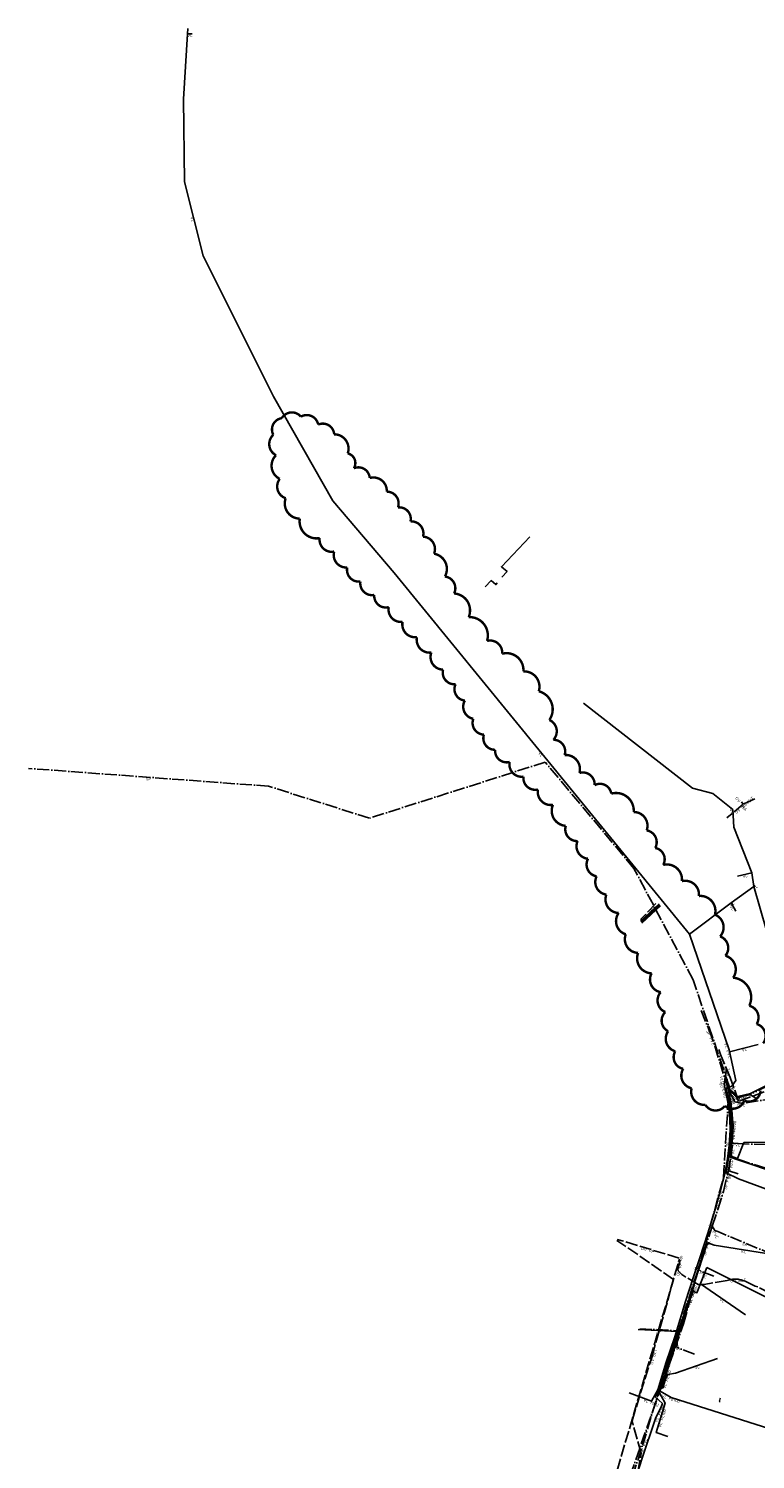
# Model space of a CAD drawing. Header units: metres. Extents: x 0 to 385757, y 0 to 6885278.
# Tile 103 of 108: x 308983 to 309284, y 6884687 to 6885278. Entities that reach past the tile are written whole.
import ezdxf

# ---------------------------------------------------------------- set-up
doc = ezdxf.new("R2010")
doc.units = ezdxf.units.M
doc.linetypes.add('Overvann', pattern=[6, 5, -1])
doc.linetypes.add('Spillvann', pattern=[7, 5, -0.9, 0.2, -0.9])
for name, color, linetype, lineweight in [('_Ny overvann', 253, 'Continuous', 50), ('K--DI---05003--Bygningsdelelinje-HUSDIV', 8, 'Continuous', 9), ('K--DI---08000--LednTraseseksjon-Over vann', 7, 'Overvann', 25), ('K--DI---08000--LednTraseseksjon-Spillvann', 3, 'Spillvann', 25), ('K--DI---08000--LednTraseseksjon-Vann', 5, 'Continuous', 25), ('K--DI---08000--LednTraseseksjon-VLU', 5, 'Continuous', 25)]:
    doc.layers.add(name, color=color, linetype=linetype, lineweight=lineweight)
doc.layers.add('_Tiltak avløp Selje', color=1, linetype='Continuous', true_color=0xff0000)
for name, color, linetype in [('K--DI---LednTraseseksjon-OV-Sosiinfo', 9, 'Continuous'), ('K--DI---LednTraseseksjon-SP-Sosiinfo', 9, 'Continuous'), ('K--DI---LednTraseseksjon-VL-Sosiinfo', 9, 'Continuous'), ('K--DI---LednTraseseksjon-VLU-Sosiinfo', 9, 'Continuous'), ('K--DI---MurFrittstående', 9, 'Continuous')]:
    doc.layers.add(name, color=color, linetype=linetype)
doc.styles.add('Focus CAT', font='isocpeur.ttf')

msp = doc.modelspace()

# ---------------------------------------------------------------- linework, layer by layer
at = {"layer": '_Ny overvann'}
msp.add_lwpolyline([(309244.3357, 6884916.3114), (309236.649, 6884909.1549)], dxfattribs=at)
at = {"layer": '_Tiltak avløp Selje', "const_width": 1}
msp.add_lwpolyline([(309287.103, 6884859.1015, 0.52056705), (309284.3919, 6884867.1047, 0.52056705), (309284.3919, 6884867.1047, 0.52056705), (309281.3913, 6884874.5999, 0.52056705), (309281.3913, 6884874.5999, 0.52056705), (309274.6837, 6884886.2238, 0.52056705), (309274.6837, 6884886.2238, 0.52056705), (309271.5065, 6884895.2999, 0.52056705), (309271.5065, 6884895.2999, 0.52056705), (309269.3175, 6884903.275, 0.52056705), (309269.3175, 6884903.275, 0.52056705), (309267.1853, 6884912.2946, 0.52056705), (309267.1853, 6884912.2946, 0.52056705), (309260.5274, 6884919.9873, 0.52056705), (309260.5274, 6884919.9873, 0.52056705), (309253.5239, 6884926.1274, 0.52056705), (309253.5239, 6884926.1274, 0.52056705), (309245.7649, 6884932.8321, 0.52056705), (309245.7649, 6884932.8321, 0.52056705), (309242.4744, 6884939.8191, 0.52056705), (309242.4744, 6884939.8191, 0.52056705), (309238.9371, 6884947.0814, 0.52056705), (309238.9371, 6884947.0814, 0.52056705), (309233.5855, 6884954.7036, 0.52056705), (309233.5855, 6884954.7036, 0.52056705), (309224.3016, 6884962.2764, 0.52056705), (309224.3016, 6884962.2764, 0.52056705), (309217.4179, 6884965.7911, 0.52056705), (309217.4179, 6884965.7911, 0.52056705), (309211.1418, 6884970.8443, 0.52056705), (309211.1418, 6884970.8443, 0.52056705), (309204.9923, 6884978.2476, 0.52056705), (309204.9923, 6884978.2476, 0.52056705), (309200.3536, 6884984.5218, 0.52056705), (309200.3536, 6884984.5218, 0.52056705), (309198.7012, 6884992.7298, 0.52056705), (309198.7012, 6884992.7298, 0.52056705), (309194.3249, 6885004.5957, 0.52056705), (309194.3249, 6885004.5957, 0.52056705), (309187.9564, 6885012.7967, 0.52056705), (309187.9564, 6885012.7967, 0.52056705), (309179.1806, 6885020.0801, 0.52056705), (309179.1806, 6885020.0801, 0.52056705), (309172.9186, 6885025.3945, 0.52056705), (309172.9186, 6885025.3945, 0.52056705), (309165.3288, 6885035.2328, 0.52056705), (309165.3288, 6885035.2328, 0.52056705), (309159.3063, 6885044.9862, 0.52056705), (309159.3063, 6885044.9862, 0.52056705), (309155.4937, 6885052.0015, 0.52056705), (309155.4937, 6885052.0015, 0.52056705), (309151.0242, 6885061.4093, 0.52056705), (309151.0242, 6885061.4093, 0.52056705), (309146.4282, 6885068.4669, 0.52056705), (309146.4282, 6885068.4669, 0.52056705), (309141.2669, 6885074.7694, 0.52056705), (309141.2669, 6885074.7694, 0.52056705), (309136.0778, 6885080.5496, 0.52056705), (309136.0778, 6885080.5496, 0.52056705), (309131.4536, 6885087.0849, 0.52056705), (309131.4536, 6885087.0849, 0.52056705), (309124.4215, 6885092.7028, 0.52056705), (309124.4215, 6885092.7028, 0.52056705), (309117.8277, 6885096.7254, 0.52056705), (309117.8277, 6885096.7254, 0.52056705), (309115.2997, 6885102.8703, 0.52056705), (309109.701, 6885110.7678, 0.52056705), (309109.701, 6885110.7678, 0.52056705), (309103.1072, 6885114.7906, 0.52056705), (309103.1072, 6885114.7906, 0.52056705), (309095.9481, 6885118.0582, 0.52056705), (309095.9481, 6885118.0582, 0.52056705), (309088.0553, 6885117.4371, 0.52056705), (309088.0553, 6885117.4371, 0.52056705), (309084.5399, 6885110.5559, 0.52056705), (309084.5399, 6885110.5559, 0.52056705), (309085.6556, 6885102.1149, 0.52056705), (309085.6556, 6885102.1149, 0.52056705), (309087.2233, 6885092.3401, 0.52056705), (309087.2233, 6885092.3401, 0.52056705), (309089.6736, 6885084.3509, 0.52056705), (309089.6736, 6885084.3509, 0.52056705), (309095.505, 6885075.917, 0.52056705), (309095.505, 6885075.917, 0.52056705), (309103.716, 6885067.8786, 0.52056705), (309103.716, 6885067.8786, 0.52056705), (309109.703, 6885062.3172, 0.52056705), (309109.703, 6885062.3172, 0.52056705), (309115.1111, 6885055.7395, 0.52056705), (309115.1111, 6885055.7395, 0.52056705), (309120.5618, 6885049.9452, 0.52056705), (309120.5618, 6885049.9452, 0.52056705), (309126.2876, 6885044.3979, 0.52056705), (309126.2876, 6885044.3979, 0.52056705), (309132.3024, 6885039.3588, 0.52056705), (309132.3024, 6885039.3588, 0.52056705), (309138.0003, 6885033.2893, 0.52056705), (309138.0003, 6885033.2893, 0.52056705), (309143.9446, 6885026.9445, 0.52056705), (309143.9446, 6885026.9445, 0.52056705), (309149.8893, 6885020.5997, 0.52056705), (309149.8893, 6885020.5997, 0.52056705), (309154.747, 6885013.5281, 0.52056705), (309154.747, 6885013.5281, 0.52056705), (309159.922, 6885007.4868, 0.52056705), (309159.922, 6885007.4868, 0.52056705), (309163.7488, 6885000.7327, 0.52056705), (309163.7488, 6885000.7327, 0.52056705), (309167.2719, 6884993.2093, 0.52056705), (309167.2719, 6884993.2093, 0.52056705), (309171.6353, 6884986.688, 0.52056705), (309171.6353, 6884986.688, 0.52056705), (309176.2736, 6884980.4138, 0.52056705), (309176.2736, 6884980.4138, 0.52056705), (309182.2889, 6884975.3747, 0.52056705), (309182.2889, 6884975.3747, 0.52056705), (309187.9864, 6884969.3052, 0.52056705), (309187.9864, 6884969.3052, 0.52056705), (309193.9875, 6884964.0049, 0.52056705), (309193.9875, 6884964.0049, 0.52056705), (309200.1935, 6884957.6462, 0.52056705), (309200.1935, 6884957.6462, 0.52056705), (309205.4886, 6884948.9794, 0.52056705), (309205.4886, 6884948.9794, 0.52056705), (309210.3886, 6884942.6911, 0.52056705), (309210.3886, 6884942.6911, 0.52056705), (309214.7093, 6884935.3865, 0.52056705), (309214.7093, 6884935.3865, 0.52056705), (309218.2466, 6884928.1242, 0.52056705), (309218.2466, 6884928.1242, 0.52056705), (309222.2922, 6884920.5725, 0.52056705), (309222.2922, 6884920.5725, 0.52056705), (309227.383, 6884912.9644, 0.52056705), (309227.383, 6884912.9644, 0.52056705), (309230.313, 6884904.1637, 0.52056705), (309230.313, 6884904.1637, 0.52056705), (309235.4166, 6884896.4641, 0.52056705), (309235.4166, 6884896.4641, 0.52056705), (309240.9871, 6884888.0444, 0.52056705), (309240.9871, 6884888.0444, 0.52056705), (309244.7574, 6884880.2457, 0.52056705), (309244.7574, 6884880.2457, 0.52056705), (309246.6707, 6884872.0236, 0.52056705), (309246.6707, 6884872.0236, 0.52056705), (309247.815, 6884864.1051, 0.52056705), (309247.815, 6884864.1051, 0.52056705), (309250.7733, 6884855.8265, 0.52056705), (309250.7733, 6884855.8265, 0.52056705), (309254.0493, 6884848.5783, 0.52056705), (309254.0493, 6884848.5783, 0.52056705), (309257.5442, 6884840.5326, 0.52056705), (309257.5442, 6884840.5326, 0.52056705), (309263.1994, 6884833.6797, 0.52056705), (309263.1994, 6884833.6797, 0.52056705), (309271.2971, 6884833.2422, 0.52056705), (309271.2971, 6884833.2422, 0.52056705), (309279.2749, 6884835.4301, 0.52056705), (309279.2749, 6884835.4301, 0.52056705), (309286.0449, 6884839.5166, 0.52056705)], format="xyb", dxfattribs=at)
at = {"layer": 'K--DI---05003--Bygningsdelelinje-HUSDIV'}
msp.add_polyline3d([(309269.2994, 6884712.4102, 12.62), (309268.9494, 6884711.1202, 11.72), (309269.2694, 6884711.0302, 11.72)], dxfattribs=at)
at = {"layer": 'K--DI---08000--LednTraseseksjon-Over vann'}
for points in [[(309236.69, 6884689.81), (309232.9, 6884703.16), (309241.16, 6884729.76), (309250.07, 6884761.58), (309226.63, 6884777.69)], [(309281.47, 6884665.75), (309273.7, 6884667.45), (309268.94, 6884656.47), (309251.74, 6884660.31), (309233.26, 6884670.11), (309236.69, 6884689.81)]]:
    msp.add_lwpolyline(points, dxfattribs=at)
for points in [[(309283.67, 6884960.18, 13.79), (309278.88, 6884957.96, 10.3), (309272.12, 6884952.23, 7.68)], [(309278.13, 6884958.93, 10.5), (309278.88, 6884957.96, 10.3)], [(309242.72, 6884916.85, 1.56), (309236.45, 6884910.29, 1.09)], [(309275.04, 6884840.74, 3.47), (309273.41, 6884844.96, 0), (309269.44, 6884854.55, 0), (309268.82, 6884856.62, 3.4)], [(309310.39, 6884847.68, 9.07), (309309.94, 6884847.65, 8.91), (309276.85, 6884835.05, 3.85)], [(309276.85, 6884835.05, 3.77), (309275.04, 6884840.74, 3.57)], [(309252.33, 6884770.37, 2.42), (309226.79, 6884778.1, 1.28)], [(309226.72, 6884682.6, 4.04), (309252.17, 6884768.85, 0), (309252.56, 6884769.96, 3.25)], [(309251.96, 6884765.04, 3.41), (309251.88, 6884765.88, 0), (309252.84, 6884769.57, 3.3)], [(309295.58, 6884742.66, 13.03), (309293.24, 6884754.16, 9.4), (309290.13, 6884755.79, 8.2), (309284.85, 6884758.43, 7.04), (309283.8, 6884758.74, 6.86), (309279.66, 6884760.84, 6.02), (309276.76, 6884761.69, 5.47), (309274.43, 6884761.6, 6.56), (309272.22, 6884761.11, 5.3), (309262.78, 6884759.48, 4.68), (309260.27, 6884759.44, 4.23), (309253.43, 6884763.54, 4.98), (309252.02, 6884765.03, 0)]]:
    msp.add_polyline3d(points, dxfattribs=at)
at = {"layer": 'K--DI---08000--LednTraseseksjon-Spillvann'}
for points in [[(309272.72, 6884839.94), (309265.95, 6884861.65), (309261.45, 6884872.63)], [(309313.48, 6884854.48), (309308.5, 6884850.78), (309282.84, 6884838.56)], [(309274.34, 6884818.22), (309274.63, 6884822.57), (309274.65, 6884825.06), (309274.48, 6884827.88), (309274.18, 6884831.43), (309273.6, 6884835.43), (309272.72, 6884839.94)], [(309279.39, 6884834.46), (309278.07, 6884834.33), (309275.36, 6884834.86), (309272.72, 6884839.94)], [(309272.72, 6884839.94), (309276.5, 6884836.58), (309282.84, 6884838.56)], [(309291.97, 6884836.45), (309279.39, 6884834.46)], [(309266.07, 6884783.61), (309268.43, 6884790.41), (309270.66, 6884797.92), (309272.59, 6884806), (309273.57, 6884811.72), (309274.34, 6884818.22)], [(309277.04, 6884811.06), (309273.8, 6884812.24), (309274.51, 6884817.89)], [(309274.34, 6884818.22), (309274.51, 6884817.89), (309279.07, 6884817.54)], [(309295.39, 6884817.22), (309279.07, 6884817.54)], [(309276.74, 6884805.14), (309272.98, 6884806.36), (309273.8, 6884812.24)], [(309335.48, 6884776.77), (309328.14, 6884794.58), (309277.04, 6884811.06)], [(309260.29, 6884765.87), (309266.07, 6884783.61)], [(309268.37, 6884781.28), (309267.15, 6884781.73), (309266.07, 6884783.61)], [(309291.15, 6884771.83), (309268.37, 6884781.28)], [(309252.04, 6884740.34), (309260.29, 6884765.87)], [(309266.69, 6884762.89), (309261.54, 6884764.84), (309260.29, 6884765.87)], [(309236.05, 6884741.17), (309252.04, 6884740.34)], [(309244.5, 6884717.01), (309252.04, 6884740.34)], [(309258.75, 6884730.66), (309251.4, 6884733.36), (309252.04, 6884740.34)], [(309226.77, 6884660.09), (309237.22, 6884692.94), (309244.5, 6884717.01)]]:
    msp.add_lwpolyline(points, dxfattribs=at)
for points in [[(309082.62, 6884965.36, 0.43), (308983.34, 6884972.69, -18)], [(309450.21, 6884256.01, 45.33), (309410.54, 6884261.96, 42.4), (309360.96, 6884295.02, 38.86), (309332.53, 6884315.51, 35.07), (309295.5, 6884365.1, 30.22), (309231.37, 6884401.46, 23.21), (309119.64, 6884458.98, 12.85), (309127.66, 6884507.45, 7.3), (309114.27, 6884535.38, 6.69), (309158.73, 6884562.16, 6.33), (309192.86, 6884595.63, 6.41), (309215.84, 6884634.14, 6.5), (309254.18, 6884743.22, 5.18), (309270.71, 6884803.72, 4.59), (309273.03, 6884841.4, 4.29), (309258.15, 6884885.37, 2.63), (309233.69, 6884931.32, 2.91), (309197, 6884975.28, 3.67), (309124.27, 6884952.14, 0.4), (309082.62, 6884965.36, 0.43)]]:
    msp.add_polyline3d(points, dxfattribs=at)
at = {"layer": 'K--DI---08000--LednTraseseksjon-Vann'}
for points in [[(309134.5, 6885053.59), (309109.11, 6885083.32), (309084.62, 6885126.44), (309055.54, 6885184.47), (309047.88, 6885215.09), (309047.37, 6885249.27), (309049.06, 6885276.23), (309049.15, 6885278.41)], [(309049.06, 6885276.23), (309051.05, 6885276.2)], [(309256.66, 6884904.28), (309134.5, 6885053.59)], [(309283.22, 6884923.92), (309282.39, 6884929.51), (309274.92, 6884948.45), (309274.53, 6884955.7), (309266.27, 6884962.3), (309257.85, 6884964.57), (309212.8, 6884999.61)], [(309282.39, 6884929.51), (309276.56, 6884928.18)], [(309256.66, 6884904.28), (309273.85, 6884917.19), (309283.22, 6884923.92)], [(309283.22, 6884923.92), (309283.76, 6884924.28)], [(309283.22, 6884923.92), (309288.47, 6884905.66), (309291.84, 6884887.23)], [(309273.85, 6884917.19), (309275.88, 6884913.66)], [(309275.82, 6884843.68), (309273.03, 6884856.35), (309256.66, 6884904.28)], [(309324.21, 6884873.59), (309319.32, 6884870.93), (309317.77, 6884867.71), (309316.1, 6884861.49), (309314.77, 6884857.16), (309313.1, 6884855.05), (309309.13, 6884851.88), (309281.89, 6884838.44)], [(309273.19, 6884855.62), (309285.1, 6884858.58)], [(309271.38, 6884840.27), (309274.11, 6884841.35), (309275.82, 6884843.68)], [(309271.38, 6884840.27), (309272.91, 6884832.66), (309273.37, 6884827.64), (309273.5, 6884823.21), (309273.11, 6884816.99), (309272.38, 6884811.37), (309271.39, 6884805.88), (309269.54, 6884798.47), (309267.29, 6884790.4), (309264.18, 6884780.67), (309260.87, 6884770.42), (309258.29, 6884762.62), (309255.05, 6884752.36), (309250.55, 6884737.88), (309247.05, 6884727.29), (309243.52, 6884715.89)], [(309271.38, 6884840.27), (309273.02, 6884840.38), (309276.63, 6884837.19), (309281.89, 6884838.44)], [(309271.38, 6884840.27), (309272.96, 6884840.17), (309276.52, 6884836.95), (309281.9, 6884837.85), (309284.08, 6884836.44)], [(309271.38, 6884840.27), (309271.78, 6884839.23), (309273.19, 6884832.69), (309273.68, 6884827.64), (309273.85, 6884823.21), (309273.42, 6884816.97), (309272.81, 6884811.64), (309271.85, 6884805.57), (309276.93, 6884803.1)], [(309271.38, 6884840.27), (309271.91, 6884839.32)], [(309271.38, 6884840.27), (309271.91, 6884839.32), (309273.46, 6884832.74), (309274.02, 6884827.71), (309274.15, 6884823.22), (309273.67, 6884816.92), (309273.09, 6884812.22), (309276.99, 6884810.82), (309327.08, 6884793.95), (309334.17, 6884775.7)], [(309271.38, 6884840.27), (309272.06, 6884839.36), (309273.7, 6884832.76), (309274.27, 6884827.7), (309274.45, 6884823.19), (309273.9, 6884816.86), (309273.43, 6884812.65), (309276.57, 6884811.49), (309279.13, 6884818.09)], [(309279.13, 6884818.09), (309295.93, 6884818.3)], [(309276.93, 6884803.1), (309299.64, 6884794.72)], [(309243.52, 6884715.89), (309244.89, 6884716.96), (309250.24, 6884733.78), (309263.47, 6884774.7), (309264.18, 6884776.71), (309266.86, 6884775.63)], [(309266.86, 6884775.63), (309291.15, 6884771.83)], [(309243.52, 6884715.89), (309245.17, 6884716.9), (309257.19, 6884754.29), (309257.97, 6884756.63), (309259.74, 6884756.01), (309263.78, 6884766.43)], [(309263.78, 6884766.43), (309296.36, 6884750.19), (309314.55, 6884747.15)], [(309261.18, 6884759.66), (309279.8, 6884746.96)], [(309243.52, 6884715.89), (309243.95, 6884716.56), (309247.39, 6884727.42), (309249.49, 6884733.74), (309251.64, 6884740.02), (309235.46, 6884740.79)], [(309250.82, 6884722.76), (309268.29, 6884728.84)], [(309250.82, 6884722.76), (309247.74, 6884722.26), (309246.77, 6884720.38), (309245.66, 6884716.81), (309243.52, 6884715.89)], [(309243.52, 6884715.89), (309240.95, 6884711.22), (309231.74, 6884714.66)], [(309247.74, 6884696.66), (309242.91, 6884698.26), (309246.58, 6884710.36), (309243.52, 6884715.89)], [(309243.52, 6884715.89), (309249.05, 6884712.79), (309289.94, 6884699.86)]]:
    msp.add_lwpolyline(points, dxfattribs=at)
msp.add_polyline3d([(309231.22, 6884660.93, 6.05), (309232.54, 6884673.41, 6.05), (309236.97, 6884687.29, 5.52), (309242.66, 6884704.02, 5.31), (309244.97, 6884708.84, 0), (309245.48, 6884710.25, 0), (309242.52, 6884713.08, 0), (309243.52, 6884715.89, 5.36)], dxfattribs=at)
at = {"layer": 'K--DI---08000--LednTraseseksjon-VLU'}
for points in [[(309271.01, 6884842.23), (309272.02, 6884848.25)], [(309271.38, 6884840.27), (309271.01, 6884842.23)]]:
    msp.add_lwpolyline(points, dxfattribs=at)
at = {"layer": 'K--DI---MurFrittstående'}
for points in [[(309179.0694, 6885051.6902, 15.24), (309181.2394, 6885054.0102, 15.61), (309178.8794, 6885056.0102, 15.41), (309190.5794, 6885068.4302, 18.9)], [(309177.0894, 6885049.3402, 15.11), (309176.5994, 6885048.7002, 15.11), (309174.6994, 6885050.3002, 14.8), (309172.2194, 6885047.7002, 14.71)]]:
    msp.add_polyline3d(points, dxfattribs=at)

# ---------------------------------------------------------------- texts
at = {"layer": 'K--DI---LednTraseseksjon-OV-Sosiinfo', "linetype": 'Continuous', "char_height": 1.25, "attachment_point": 2, "style": 'Focus CAT'}
for s, insert, rotation in [('OV KISVEIT', (309278.88, 6884957.96, 10.3), 40.2857152), ('OV TNA', (309278.505, 6884958.445, 10.4), 307.7110477), ('OV TNA', (309239.585, 6884913.57, 1.325), 46.2948517), ('OV BET', (309271.425, 6884849.755), 292.4882288), ('OV BET', (309275.945, 6884837.895, 3.67), 287.6459678), ('OV PP', (309239.56, 6884774.235, 1.85), 343.1609049), ('OV PP', (309251.88, 6884765.88), 75.4170577), ('OV PP', (309252.17, 6884768.85), 70.6410058), ('OV BET', (309276.76, 6884761.69, 5.47), 2.212042), ('OV BET', (309241.16, 6884729.76), 74.3570857)]:
    msp.add_mtext(s, dxfattribs=dict(at, insert=insert, rotation=rotation))
at = {"layer": 'K--DI---LednTraseseksjon-SP-Sosiinfo', "linetype": 'Continuous', "char_height": 1.25, "attachment_point": 2, "style": 'Focus CAT'}
for s, insert, rotation in [('SP', (309032.98, 6884969.025, -8.785), 355.7774231), ('SP PVC', (309265.95, 6884861.65), 292.2855876), ('SP PVC', (309276.5, 6884836.58), 17.3437326), ('SP PVC', (309276.715, 6884834.595), 348.9342242), ('SP PVC', (309274.48, 6884827.88), 274.83042), ('SP PVC', (309274.51, 6884817.89), 355.6109032), ('SP PVC', (309273.8, 6884812.24), 82.8375436), ('SP PVC', (309272.98, 6884806.36), 82.0609739), ('SP PVC', (309271.625, 6884801.96), 76.5659674), ('SP PVC', (309267.15, 6884781.73), 299.8759927), ('SP PVC', (309263.18, 6884774.74), 71.9534912), ('SP', (309279.76, 6884776.555), 337.4694893), ('SP PVC', (309261.54, 6884764.84), 320.5114774), ('SP PVC', (309256.165, 6884753.105), 72.0918009), ('SP', (309244.045, 6884740.755), 357.0285894), ('SP PVC', (309248.27, 6884728.675), 72.0897367), ('SP', (309251.4, 6884733.36), 84.7611672), ('SP PVC', (309237.22, 6884692.94), 73.1719965)]:
    msp.add_mtext(s, dxfattribs=dict(at, insert=insert, rotation=rotation))
at = {"layer": 'K--DI---LednTraseseksjon-VL-Sosiinfo', "linetype": 'Continuous', "char_height": 1.25, "attachment_point": 2, "style": 'Focus CAT'}
for s, insert, rotation in [('VL', (309050.055, 6885276.215), 359.1363099), ('VL', (309051.71, 6885199.78), 284.0450487), ('VL', (309195.58, 6884978.935), 309.28878), ('VL', (309274.53, 6884955.7), 321.3740445), ('VL', (309279.475, 6884928.845), 12.8509826), ('VL', (309283.49, 6884924.1), 33.6900676), ('VL', (309273.85, 6884917.19), 35.6877873), ('VL', (309274.865, 6884915.425), 299.9019513), ('VL PVC', (309273.03, 6884856.35), 288.8570754), ('VL', (309279.145, 6884857.1), 13.9569806), ('VL PE100', (309271.645, 6884839.795), 299.1569179), ('VL PE100', (309274.825, 6884838.785), 318.5343671), ('VL PE100', (309276.52, 6884836.95), 9.4968585), ('VL', (309274.11, 6884841.35), 53.7248469), ('VL PE100', (309273.85, 6884823.21), 86.057965), ('VL PE100', (309274.45, 6884823.19), 85.0341652), ('VL PE100', (309273.91, 6884820.07), 85.643025), ('VL PE100', (309268.415, 6884794.435), 74.4209764), ('VL', (309279.005, 6884773.73), 351.1085477), ('VL MCU', (309256.855, 6884754.24), 72.0832649), ('VL PE100', (309257.58, 6884755.46), 71.5650512), ('VL', (309270.49, 6884753.31), 325.703576), ('VL MCU', (309248.44, 6884730.58), 71.6194631), ('VL', (309259.555, 6884725.8), 19.1891838), ('VL PE100', (309246.77, 6884720.38), 72.7282574), ('VL PE100', (309249.05, 6884712.79), 342.4523043), ('VL MCU', (309240.95, 6884711.22), 339.5189849), ('VL PE100', (309243.815, 6884706.43, 2.655), 64.3937845), ('VL PE100', (309244.745, 6884704.31), 73.1271459)]:
    msp.add_mtext(s, dxfattribs=dict(at, insert=insert, rotation=rotation))
at = {"layer": 'K--DI---LednTraseseksjon-VLU-Sosiinfo', "linetype": 'Continuous', "char_height": 1.25, "attachment_point": 2, "style": 'Focus CAT'}
for s, insert, rotation in [('VLU PVC', (309271.515, 6884845.24), 80.4759533), ('VLU PE100', (309271.195, 6884841.25), 280.6902383)]:
    msp.add_mtext(s, dxfattribs=dict(at, insert=insert, rotation=rotation))

doc.saveas('drawing.dxf')
